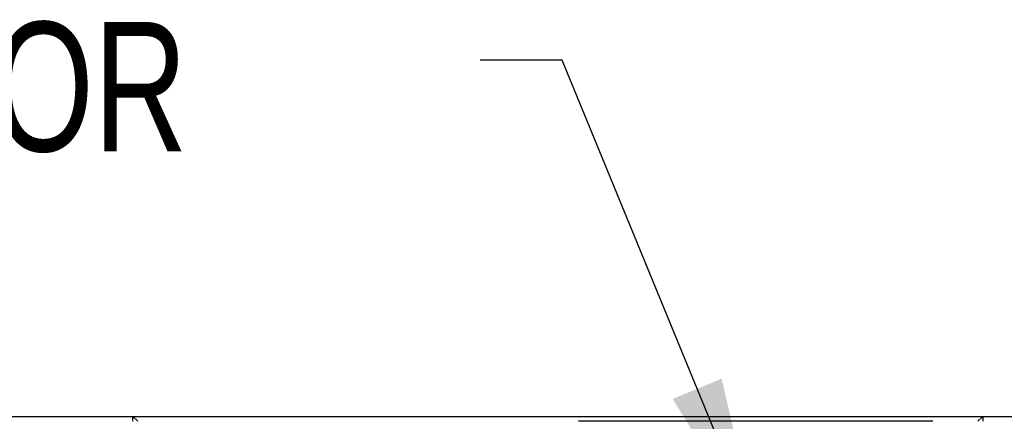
# Paper-space layout 'IX body' of a CAD drawing. Header units: millimetres. Extents: x 5 to 274, y 4 to 211.
# Tile 18 of 21: x 195.97 to 216.13, y 126.37 to 134.59. Entities that reach past the tile are written whole.
import ezdxf

# ---------------------------------------------------------------- set-up
doc = ezdxf.new("R2010")
doc.units = ezdxf.units.MM
doc.layers.add('DIMENSIONS', color=8, linetype='Continuous')
doc.styles.add('SLDTEXTSTYLE0', font='TXT', dxfattribs={"width": 0.75})
doc.dimstyles.new('SLDDIMSTYLE2', dxfattribs={"dimtxt": 0.18, "dimasz": 3.302, "dimexe": 0, "dimexo": 0.0625, "dimgap": 0, "dimtad": 0, "dimtih": 1, "dimtoh": 1, "dimdec": 0, "dimrnd": 1e-09, "dimzin": 0, "dimdsep": 46, "dimtxsty": 'Standard', "dimsah": 1, "dimcen": 0.09, "dimadec": 0, "dimazin": 0, "dimtfac": 3.302, "dimtdec": 0, "dimtofl": 0, "dimtmove": 0, "dimatfit": 3, "dimfxl": 0, "dimfrac": 2, "dimtolj": 1, "dimtzin": 0, "dimarcsym": 0})

# ---------------------------------------------------------------- blocks, each defined once
blk = doc.blocks.new('SW_NOTE_0_14')
at = {"layer": 'DIMENSIONS', "color": 0, "insert": (-23.095, 0.779), "char_height": 2.6458, "attachment_point": 1, "style": 'SLDTEXTSTYLE0'}
blk.add_mtext('CONNECTOR', dxfattribs=at)

psp = doc.layouts.new('IX body')

# ---------------------------------------------------------------- linework, layer by layer
at = {"color": 7, "linetype": 'Continuous', "lineweight": 25}
for p, q in [((193.9869929, 126.4718718), (198.2869929, 126.4718718)), ((198.2869929, 126.3718718), (198.2869929, 126.4718718)), ((198.2869929, 126.4718718), (198.3869929, 126.3718718)), ((198.2869929, 126.4718718), (215.6869929, 126.4718718)), ((215.5869929, 126.3718718), (215.6869929, 126.4718718)), ((215.6869929, 126.4718718), (215.6869929, 126.3718718)), ((215.6869929, 126.4718718), (219.9869929, 126.4718718)), ((214.6689929, 126.3718718), (207.4119929, 126.3718718))]:
    psp.add_line(p, q, dxfattribs=at)

# ---------------------------------------------------------------- block references
at = {"layer": 'DIMENSIONS'}
psp.add_blockref('SW_NOTE_0_14', (205.400037, 133.7627586), dxfattribs=at)

# ---------------------------------------------------------------- leaders
psp.add_leader([(211.0954663, 123.9823922), (207.0788672, 133.7627586), (205.400037, 133.7627586)], dimstyle='SLDDIMSTYLE2', dxfattribs=at)

doc.saveas('drawing.dxf')
